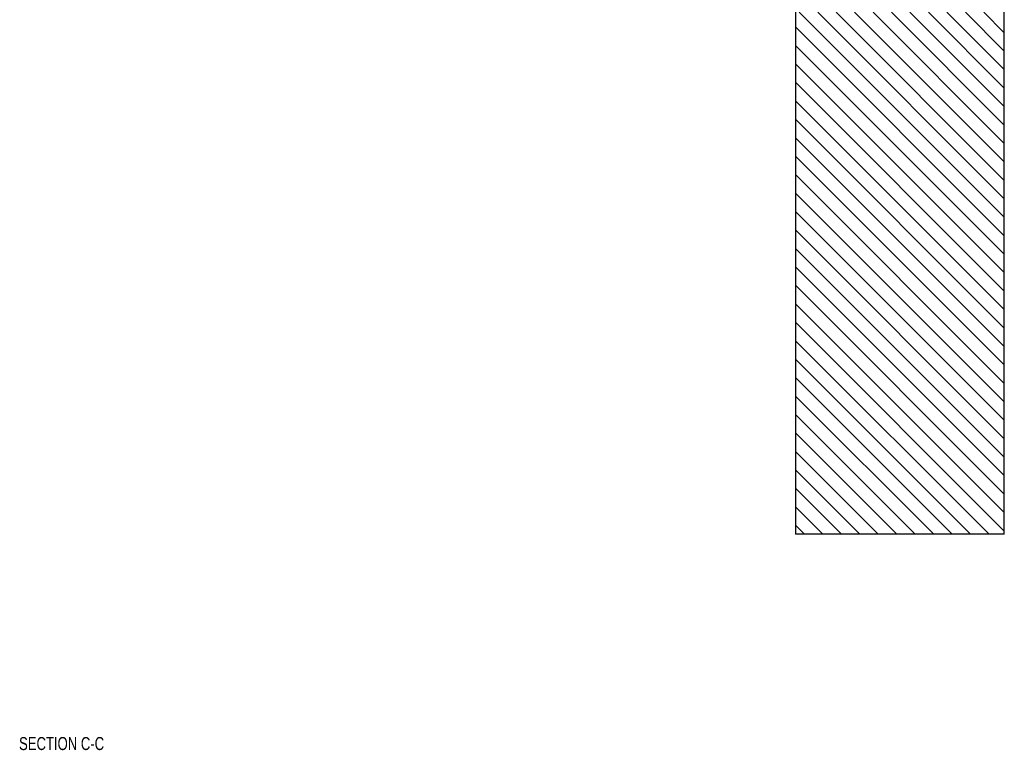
# Model space of a CAD drawing. Header units: inches. Extents: x 1772 to 2706, y -534 to -52.
# Tile 47 of 61: x 1898.9 to 1908.33, y -533.54 to -526.54. Entities that reach past the tile are written whole.
import ezdxf

# ---------------------------------------------------------------- set-up
doc = ezdxf.new("R2010")
doc.units = ezdxf.units.IN
doc.header["$LTSCALE"] = 0.5
doc.header["$MEASUREMENT"] = 0
for name, color, linetype in [('SID-M-D', 42, 'Continuous'), ('SID-M-F', 202, 'Continuous'), ('SID-M-S', 105, 'Continuous')]:
    doc.layers.add(name, color=color, linetype=linetype)
doc.styles.add('SLDTEXTSTYLE0', font='TXT', dxfattribs={"width": 0.595745})

msp = doc.modelspace()

# ---------------------------------------------------------------- linework, layer by layer
at = {"layer": 'SID-M-F', "linetype": 'Continuous'}
for p, q in [((1908.32841, -528.43036), (1906.36433, -526.46628)), ((1908.32841, -528.25358), (1906.5411, -526.46628)), ((1908.32841, -528.07681), (1906.71788, -526.46628)), ((1908.32841, -527.90003), (1906.89466, -526.46628)), ((1908.32841, -527.72325), (1907.07143, -526.46628)), ((1908.32841, -527.54648), (1907.24821, -526.46628)), ((1908.32841, -527.3697), (1907.42499, -526.46628)), ((1908.32841, -527.19292), (1907.60176, -526.46628)), ((1908.32841, -527.01615), (1907.77854, -526.46628)), ((1908.32841, -526.83937), (1907.95532, -526.46628)), ((1908.32841, -526.66259), (1908.13209, -526.46628)), ((1908.32841, -528.60714), (1906.32841, -526.60714)), ((1908.32841, -528.78391), (1906.32841, -526.78391)), ((1908.32841, -528.96069), (1906.32841, -526.96069)), ((1908.32841, -529.13747), (1906.32841, -527.13747)), ((1908.32841, -529.31424), (1906.32841, -527.31424)), ((1908.32841, -529.49102), (1906.32841, -527.49102)), ((1908.32841, -529.6678), (1906.32841, -527.6678)), ((1908.32841, -529.84457), (1906.32841, -527.84457)), ((1908.32841, -530.02135), (1906.32841, -528.02135)), ((1908.32841, -530.19813), (1906.32841, -528.19813)), ((1908.32841, -530.3749), (1906.32841, -528.3749)), ((1908.32841, -530.55168), (1906.32841, -528.55168)), ((1908.32841, -530.72846), (1906.32841, -528.72846)), ((1908.32841, -530.90523), (1906.32841, -528.90523)), ((1908.32841, -531.08201), (1906.32841, -529.08201)), ((1908.32841, -531.25879), (1906.32841, -529.25879)), ((1908.32841, -531.43556), (1906.32841, -529.43556)), ((1908.18234, -531.46628), (1906.32841, -529.61234)), ((1908.00557, -531.46628), (1906.32841, -529.78912)), ((1907.82879, -531.46628), (1906.32841, -529.96589)), ((1907.65201, -531.46628), (1906.32841, -530.14267)), ((1907.47524, -531.46628), (1906.32841, -530.31945)), ((1907.29846, -531.46628), (1906.32841, -530.49622)), ((1907.12168, -531.46628), (1906.32841, -530.673)), ((1906.94491, -531.46628), (1906.32841, -530.84978)), ((1906.76813, -531.46628), (1906.32841, -531.02655)), ((1906.59135, -531.46628), (1906.32841, -531.20333)), ((1906.41458, -531.46628), (1906.32841, -531.38011))]:
    msp.add_line(p, q, dxfattribs=at)
at = {"layer": 'SID-M-S'}
for p, q in [((1906.32841, -526.46628), (1906.32841, -531.46628)), ((1908.32841, -531.46628), (1908.32841, -526.46628)), ((1908.32841, -531.46628), (1906.32841, -531.46628))]:
    msp.add_line(p, q, dxfattribs=at)

# ---------------------------------------------------------------- texts
at = {"layer": 'SID-M-D', "style": 'SLDTEXTSTYLE0', "width": 0.75}
msp.add_text('SECTION C-C', height=0.125, dxfattribs=at).set_placement((1898.89095, -533.53401))

doc.saveas('drawing.dxf')
